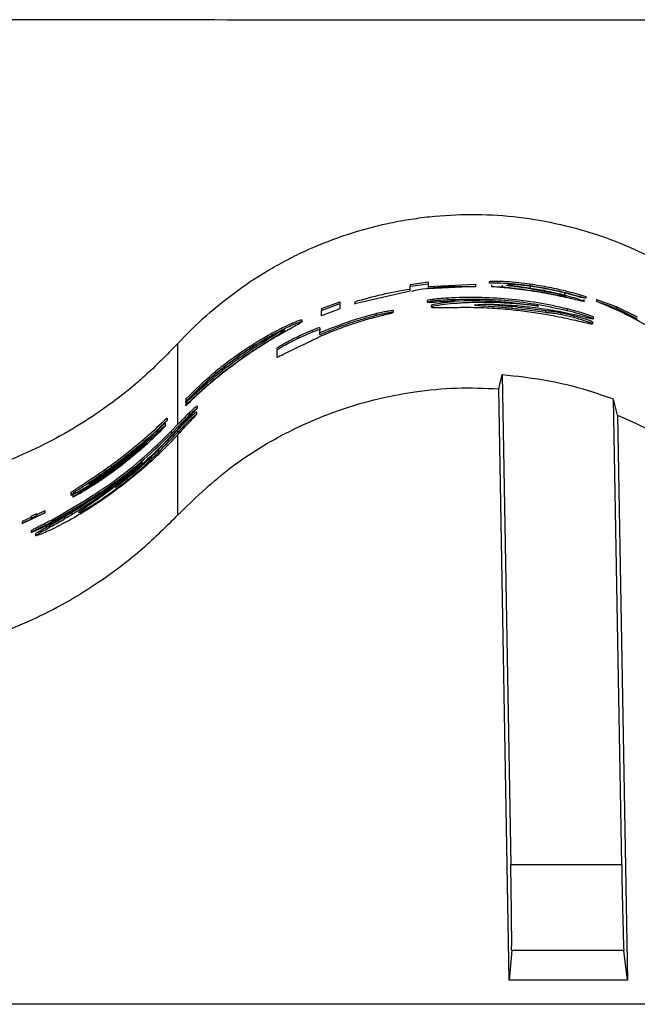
# Paper-space layout '1012-790 Hybird 2way' of a CAD drawing. Header units: millimetres. Extents: x 51 to 2966, y 67 to 3970.
# Tile 28 of 110: x 525 to 597, y 2709 to 2824. Entities that reach past the tile are written whole.
import ezdxf

# ---------------------------------------------------------------- set-up
doc = ezdxf.new("R2010")
doc.units = ezdxf.units.MM

psp = doc.layouts.new('1012-790 Hybird 2way')

# ---------------------------------------------------------------- linework, layer by layer
at = {"color": 7, "linetype": 'Continuous', "lineweight": 25}
for p, q in [((570.13, 2792.8), (572.24, 2793.08)), ((570.13, 2792.6), (572.24, 2792.88)), ((570.13, 2792.8), (570.13, 2792.6)), ((570.13, 2792.06), (570.13, 2792.6)), ((572.24, 2793.08), (572.24, 2792.88)), ((572.24, 2792.88), (572.24, 2792.33)), ((572.24, 2792.54), (577.73, 2792.81)), ((572.24, 2792.33), (577.73, 2792.61)), ((577.73, 2792.81), (577.73, 2792.61)), ((577.73, 2792.61), (577.73, 2792.53)), ((579.34, 2793.13), (579.34, 2792.93)), ((579.59, 2792.74), (579.59, 2792.54)), ((580.86, 2792.72), (580.86, 2792.52)), ((587.21, 2791.7), (583.88, 2792.33)), ((584.07, 2792.86), (584.07, 2792.66)), ((584.11, 2792.57), (584.11, 2792.37)), ((563.68, 2790.59), (570.13, 2792.06)), ((574.53, 2791.2), (574.53, 2791)), ((588.1, 2791.77), (588.1, 2791.57)), ((590.58, 2791.19), (589.97, 2791.29)), ((590.58, 2791.4), (590.58, 2791.19)), ((559.81, 2789.98), (561.92, 2790.77)), ((559.81, 2789.77), (561.92, 2790.56)), ((559.81, 2789.98), (559.81, 2789.77)), ((561.92, 2789.94), (559.81, 2789.15)), ((561.92, 2790.77), (561.92, 2790.56)), ((561.92, 2790.56), (561.92, 2789.94)), ((563.68, 2790.79), (563.68, 2790.59)), ((563.68, 2790.51), (563.68, 2790.59)), ((572.12, 2790.92), (572.12, 2790.72)), ((572.59, 2790.35), (572.59, 2790.15)), ((581.96, 2790.21), (581.96, 2790.01)), ((588.42, 2789.95), (588.42, 2789.74)), ((590.4, 2790.85), (590.4, 2791.05)), ((591.81, 2791.05), (594.12, 2790.24)), ((591.81, 2791.05), (591.81, 2790.84)), ((594.12, 2790.24), (596.58, 2789.02)), ((594.12, 2790.24), (594.12, 2790.02)), ((559.81, 2789.15), (559.81, 2789.77)), ((566.12, 2789.37), (566.12, 2789.17)), ((568.15, 2789.75), (568.15, 2789.55)), ((585.88, 2789.73), (585.88, 2789.52)), ((589.17, 2789.14), (589.17, 2788.93)), ((591.45, 2789.01), (591.45, 2788.8)), ((557.53, 2788.46), (557.53, 2788.68)), ((559.62, 2787.74), (559.62, 2787.53)), ((591.37, 2788.43), (591.37, 2788.22)), ((557.11, 2786.75), (557.11, 2786.53)), ((559.62, 2786.93), (559.62, 2787.53)), ((543.05, 2785.9), (543.05, 2776.48)), ((554.58, 2785.31), (554.58, 2785.08)), ((554.58, 2785.08), (554.58, 2784.33)), ((580.46, 2780.66), (580.86, 2782.32)), ((580.86, 2782.32), (581.85, 2725.24)), ((581.66, 2711.84), (580.46, 2780.66)), ((544, 2779.48), (544, 2779.2)), ((544, 2779.11), (544, 2779.2)), ((544, 2779.04), (544.11, 2779.16)), ((544, 2779.04), (544, 2778.75)), ((544, 2778.75), (544.11, 2778.87)), ((544, 2778.67), (544, 2778.75)), ((544.11, 2779.16), (544.11, 2778.87)), ((545.33, 2778.66), (545.33, 2778.39)), ((594.27, 2777.59), (593.81, 2779.45)), ((594.76, 2725.24), (593.81, 2779.45)), ((545.25, 2777.98), (545.25, 2777.7)), ((594.27, 2777.59), (595.42, 2711.84)), ((541.21, 2776.3), (541.82, 2776.97)), ((541.64, 2776.36), (541.64, 2776.64)), ((541.82, 2777.25), (541.82, 2776.97)), ((542.31, 2775.71), (543.05, 2776.48)), ((542.31, 2775.43), (543.2, 2776.35)), ((543.2, 2776.12), (543.7, 2776.66)), ((543.2, 2776.35), (543.2, 2776.12)), ((542.31, 2775.71), (542.31, 2775.43)), ((543.05, 2775.87), (543.05, 2775.87)), ((543.05, 2775.87), (543.05, 2775.58)), ((543.05, 2775.58), (543.2, 2775.73)), ((543.2, 2775.73), (543.2, 2775.47)), ((535.12, 2771), (538.45, 2773.55)), ((535.31, 2771.74), (535.31, 2771.49)), ((539.77, 2772.51), (539.77, 2772.24)), ((530.59, 2768.51), (530.59, 2768.28)), ((532.11, 2768.85), (530.84, 2768.03)), ((530.84, 2768.27), (530.84, 2768.03)), ((535.85, 2769.23), (535.85, 2768.98)), ((524.95, 2764.98), (527.58, 2766.2)), ((526.6, 2766.09), (525.94, 2765.78)), ((526.6, 2765.87), (525.94, 2765.56)), ((527.58, 2766.45), (526.6, 2765.97)), ((527.58, 2766.22), (526.6, 2765.75)), ((526.6, 2766.09), (526.6, 2765.87)), ((526.6, 2765.75), (526.6, 2765.87)), ((527.58, 2766.45), (527.58, 2766.22)), ((527.58, 2766.2), (527.58, 2766.22)), ((525.94, 2765.66), (524.95, 2765.22)), ((525.94, 2765.44), (524.95, 2765.01)), ((524.95, 2765.22), (524.95, 2765.01)), ((524.95, 2765.01), (524.95, 2764.98)), ((525.94, 2765.78), (525.94, 2765.56)), ((525.94, 2765.56), (525.94, 2765.44)), ((528.42, 2765.42), (528.42, 2765.2)), ((526, 2764.17), (526, 2763.95)), ((526.48, 2763.76), (526.48, 2763.54)), ((594.76, 2725.24), (581.85, 2725.24)), ((581.95, 2715.27), (581.66, 2711.84)), ((595.01, 2715.27), (581.95, 2715.27)), ((595.42, 2711.84), (595.01, 2715.27)), ((595.42, 2711.84), (581.66, 2711.84)), ((1093.3, 2709.03), (209.3, 2709.03))]:
    psp.add_line(p, q, dxfattribs=at)
at = {"color": 8, "linetype": 'Continuous', "lineweight": 25}
psp.add_line((543.05, 2775.32), (543.05, 2765.96), dxfattribs=at)
at = {"color": 7, "linetype": 'Continuous', "lineweight": 25}
for centre, start_param, end_param in [((581.76, 2725.24), 3.228707, 4.712237), ((594.85, 2725.24), 1.570644, 3.054174)]:
    psp.add_ellipse(centre, major_axis=(-0.17, 10), ratio=0.008726, start_param=start_param, end_param=end_param, dxfattribs=at)
for points, knots in [([(651.3, 2823.54), (629.68, 2823.53), (592.01, 2823.52), (538.29, 2823.58), (490.15, 2823.61), (442.01, 2823.01), (389.65, 2821.36), (333.11, 2818.42), (272.43, 2813.98), (232.08, 2809.86), (211.9, 2807.8)], [0, 0, 0, 0, 0.147447, 0.256863, 0.366278, 0.475715, 0.585152, 0.723428, 0.861723, 1, 1, 1, 1]), ([(543.05, 2785.9), (544.11, 2787.04), (545.23, 2788.13), (547.56, 2790.2), (548.78, 2791.18), (551.33, 2793.03), (552.66, 2793.89), (554.74, 2795.09), (555.45, 2795.48), (556.89, 2796.21), (557.61, 2796.56), (559.81, 2797.54), (561.3, 2798.12), (564.36, 2799.13), (565.92, 2799.55), (568.32, 2800.07), (569.12, 2800.22), (570.75, 2800.48), (571.56, 2800.59), (574.01, 2800.85), (575.63, 2800.94), (578.89, 2800.94), (580.52, 2800.86), (583.78, 2800.51), (585.42, 2800.25), (588.63, 2799.56), (590.2, 2799.13), (593.27, 2798.13), (594.76, 2797.55), (597.69, 2796.24), (599.12, 2795.51), (601.9, 2793.9), (603.24, 2793.03), (605.79, 2791.18), (607.01, 2790.2), (609.35, 2788.13), (610.46, 2787.04), (611.52, 2785.9)], [0, 0, 0, 0, 0.0625, 0.0625, 0.125, 0.125, 0.1875, 0.1875, 0.21875, 0.21875, 0.25, 0.25, 0.3125, 0.3125, 0.375, 0.375, 0.40625, 0.40625, 0.4375, 0.4375, 0.5, 0.5, 0.5625, 0.5625, 0.625, 0.625, 0.6875, 0.6875, 0.75, 0.75, 0.8125, 0.8125, 0.875, 0.875, 0.9375, 0.9375, 1, 1, 1, 1]), ([(577.73, 2792.53), (575.37, 2792.54), (572.86, 2792.56), (570.43, 2792.01), (570.28, 2791.97)], [0, 0, 0, 0, 0.941416, 1, 1, 1, 1]), ([(579.4, 2793.13), (579.41, 2793.14), (579.41, 2793.18), (580.08, 2793.19), (581.24, 2793.16), (582.65, 2793.05), (583.64, 2792.92), (584.07, 2792.86)], [0, 0, 0, 0, 0.155663, 0.380766, 0.605239, 0.828756, 1, 1, 1, 1]), ([(579.4, 2792.93), (579.41, 2792.94), (579.41, 2792.98), (580.08, 2792.99), (581.24, 2792.96), (582.65, 2792.85), (583.64, 2792.72), (584.07, 2792.66)], [0, 0, 0, 0, 0.15566, 0.380759, 0.605219, 0.828723, 1, 1, 1, 1]), ([(588.78, 2791.16), (588.02, 2791.33), (586.51, 2791.66), (583.84, 2792.1), (581.43, 2792.39), (580.14, 2792.49), (579.59, 2792.54)], [0, 0, 0, 0, 0.268357, 0.536794, 0.80253, 1, 1, 1, 1]), ([(580.86, 2792.52), (581.4, 2792.46), (582.48, 2792.34), (584.38, 2792.08), (586.14, 2791.79), (587.1, 2791.6), (587.52, 2791.52)], [0, 0, 0, 0, 0.262076, 0.524092, 0.787812, 1, 1, 1, 1]), ([(583.88, 2792.33), (583.3, 2792.41), (582.34, 2792.54), (581.59, 2792.63), (581.29, 2792.66)], [0, 0, 0, 0, 0.600796, 1, 1, 1, 1]), ([(584.23, 2792.56), (583.89, 2792.61), (583.23, 2792.7), (582.37, 2792.78), (581.76, 2792.81), (581.45, 2792.81), (581.48, 2792.79), (581.49, 2792.79)], [0, 0, 0, 0, 0.226147, 0.452372, 0.676843, 0.900461, 1, 1, 1, 1]), ([(581.5, 2792.77), (581.6, 2792.75), (581.79, 2792.71), (582.46, 2792.61), (583.27, 2792.5), (583.85, 2792.41), (584.11, 2792.37)], [0, 0, 0, 0, 0.2630307, 0.5269492, 0.7920196, 1, 1, 1, 1]), ([(584.07, 2792.86), (584.81, 2792.74), (586.31, 2792.5), (588.52, 2792), (589.9, 2791.6), (590.58, 2791.4)], [0, 0, 0, 0, 0.328779, 0.667542, 1, 1, 1, 1]), ([(584.07, 2792.66), (584.81, 2792.54), (586.31, 2792.3), (588.52, 2791.79), (589.9, 2791.39), (590.58, 2791.19)], [0, 0, 0, 0, 0.328746, 0.667477, 1, 1, 1, 1]), ([(584.11, 2792.37), (584.8, 2792.26), (586.18, 2792.03), (587.46, 2791.72), (588.1, 2791.57)], [0, 0, 0, 0, 0.493135, 1, 1, 1, 1]), ([(589.97, 2791.29), (588.78, 2791.62), (586.94, 2792.13), (584.94, 2792.45), (584.23, 2792.56)], [0, 0, 0, 0, 0.641831, 1, 1, 1, 1]), ([(574.53, 2791.2), (574.16, 2791.18), (573.58, 2791.14), (572.85, 2791.06), (572.42, 2791), (572.15, 2790.95), (572.13, 2790.93), (572.12, 2790.92)], [0, 0, 0, 0, 0.299144, 0.479195, 0.659604, 0.843431, 1, 1, 1, 1]), ([(588.42, 2789.95), (586.14, 2790.51), (583.84, 2790.88), (579.21, 2791.3), (576.88, 2791.34), (574.53, 2791.2)], [0, 0, 0, 0, 0.5, 0.5, 1, 1, 1, 1]), ([(588.42, 2789.74), (586.16, 2790.21), (581.57, 2791.15), (576.9, 2791.05), (574.53, 2791)], [0, 0, 0, 0, 0.49438, 1, 1, 1, 1]), ([(587.52, 2791.52), (587.68, 2791.49), (587.99, 2791.43), (588.25, 2791.39), (588.32, 2791.39), (588.17, 2791.45), (587.84, 2791.55), (587.48, 2791.64), (587.25, 2791.69), (587.21, 2791.7)], [0, 0, 0, 0, 0.1614961, 0.3231079, 0.4820461, 0.6394792, 0.7987202, 0.9620665, 1, 1, 1, 1]), ([(588.1, 2791.57), (588.5, 2791.46), (589.28, 2791.25), (590.08, 2790.99), (590.45, 2790.83), (590.36, 2790.81), (589.85, 2790.91), (589.23, 2791.06), (588.84, 2791.15), (588.78, 2791.16)], [0, 0, 0, 0, 0.168423, 0.336967, 0.501914, 0.660432, 0.81568, 0.972867, 1, 1, 1, 1]), ([(574.53, 2791), (574.16, 2790.98), (573.58, 2790.94), (572.85, 2790.86), (572.42, 2790.8), (572.15, 2790.75), (572.13, 2790.73), (572.12, 2790.72)], [0, 0, 0, 0, 0.299148, 0.479209, 0.659617, 0.84345, 1, 1, 1, 1]), ([(572.12, 2790.72), (572.15, 2790.72), (572.2, 2790.71), (572.67, 2790.73), (573.36, 2790.78), (574.25, 2790.84), (574.88, 2790.87), (575.16, 2790.89)], [0, 0, 0, 0, 0.211045, 0.361499, 0.544618, 0.804776, 1, 1, 1, 1]), ([(575.22, 2790.76), (574.72, 2790.71), (573.58, 2790.6), (572.68, 2790.43), (572.61, 2790.37), (572.59, 2790.35)], [0, 0, 0, 0, 0.346244, 0.786209, 1, 1, 1, 1]), ([(584.14, 2790.39), (583.59, 2790.44), (582.49, 2790.55), (580.02, 2790.71), (577.5, 2790.72), (575.17, 2790.57), (573.6, 2790.4), (572.68, 2790.23), (572.61, 2790.17), (572.59, 2790.15)], [0, 0, 0, 0, 0.126397, 0.253079, 0.504349, 0.63196, 0.759391, 0.921312, 1, 1, 1, 1]), ([(572.59, 2790.15), (572.7, 2790.12), (572.91, 2790.08), (574.46, 2790.13), (576.1, 2790.13), (576.91, 2790.14)], [0, 0, 0, 0, 0.335591, 0.672724, 1, 1, 1, 1]), ([(575.16, 2790.89), (576.81, 2790.92), (580.13, 2790.98), (583.42, 2790.52), (585.07, 2790.28)], [0, 0, 0, 0, 0.49716, 1, 1, 1, 1]), ([(576.91, 2790.14), (577.3, 2790.13), (578.09, 2790.12), (579.75, 2790.06), (581.01, 2789.95), (581.85, 2789.88)], [0, 0, 0, 0, 0.250764, 0.501999, 1, 1, 1, 1]), ([(577.63, 2790.39), (577.73, 2790.41), (577.95, 2790.47), (579.65, 2790.52), (581.35, 2790.42), (582.34, 2790.35)], [0, 0, 0, 0, 0.241456, 0.561313, 1, 1, 1, 1]), ([(581.96, 2790.01), (581.42, 2790.06), (580.32, 2790.16), (578.94, 2790.25), (578.03, 2790.32), (577.66, 2790.36), (577.64, 2790.38), (577.63, 2790.39)], [0, 0, 0, 0, 0.242227, 0.48678, 0.695192, 0.901642, 1, 1, 1, 1]), ([(581.96, 2790.21), (581.42, 2790.26), (580.34, 2790.36), (579.18, 2790.44), (578.79, 2790.46), (578.71, 2790.47)], [0, 0, 0, 0, 0.444081, 0.89243, 1, 1, 1, 1]), ([(585.88, 2789.73), (585.52, 2789.78), (584.87, 2789.86), (583.44, 2790.05), (582.46, 2790.16), (581.96, 2790.21)], [0, 0, 0, 0, 0.3749387, 0.6812668, 1, 1, 1, 1]), ([(585.88, 2789.52), (585.52, 2789.57), (584.87, 2789.66), (583.44, 2789.85), (582.46, 2789.95), (581.96, 2790.01)], [0, 0, 0, 0, 0.374949, 0.681302, 1, 1, 1, 1]), ([(582.34, 2790.35), (583.01, 2790.29), (584.68, 2790.13), (587.14, 2789.76), (588.92, 2789.37), (589.81, 2789.17)], [0, 0, 0, 0, 0.249128, 0.623988, 1, 1, 1, 1]), ([(585.07, 2790.28), (584.93, 2790.3), (584.71, 2790.32), (584.39, 2790.36), (584.22, 2790.38), (584.14, 2790.39)], [0, 0, 0, 0, 0.499046, 0.749386, 1, 1, 1, 1]), ([(591.45, 2789.01), (591.4, 2789.04), (591.31, 2789.09), (590.74, 2789.29), (590.03, 2789.52), (589.22, 2789.75), (588.67, 2789.89), (588.42, 2789.95)], [0, 0, 0, 0, 0.232607, 0.430835, 0.625139, 0.832683, 1, 1, 1, 1]), ([(599.77, 2786.78), (598.46, 2787.56), (595.82, 2789.13), (593.15, 2790.27), (591.81, 2790.84)], [0, 0, 0, 0, 0.499513, 1, 1, 1, 1]), ([(556.74, 2785.35), (556.94, 2785.45), (557.27, 2785.61), (557.74, 2785.83), (558.29, 2786.1), (559.21, 2786.55), (560.62, 2787.19), (562.55, 2787.93), (564.13, 2788.46), (565.11, 2788.74), (565.4, 2788.82)], [0, 0, 0, 0, 0.055584, 0.09168, 0.12837, 0.260378, 0.524401, 0.72099, 0.917895, 1, 1, 1, 1]), ([(566.12, 2789.37), (565.51, 2789.21), (563.98, 2788.8), (561.88, 2788.08), (560.38, 2787.46), (559.62, 2787.15)], [0, 0, 0, 0, 0.246932, 0.621427, 1, 1, 1, 1]), ([(566.12, 2789.17), (565.51, 2789), (563.98, 2788.59), (561.88, 2787.87), (560.38, 2787.24), (559.62, 2786.93)], [0, 0, 0, 0, 0.246837, 0.621378, 1, 1, 1, 1]), ([(565.4, 2788.82), (565.93, 2788.96), (566.74, 2789.18), (567.71, 2789.41), (568.08, 2789.51), (568.14, 2789.53), (568.15, 2789.54), (568.15, 2789.55)], [0, 0, 0, 0, 0.446083, 0.680811, 0.812033, 0.971293, 1, 1, 1, 1]), ([(568.15, 2789.75), (568.12, 2789.75), (568.05, 2789.76), (567.56, 2789.68), (566.97, 2789.57), (566.45, 2789.45), (566.17, 2789.39), (566.12, 2789.37)], [0, 0, 0, 0, 0.26939, 0.5076698, 0.7317972, 0.950604, 1, 1, 1, 1]), ([(568.15, 2789.55), (568.12, 2789.55), (568.05, 2789.55), (567.56, 2789.48), (566.97, 2789.36), (566.45, 2789.25), (566.17, 2789.18), (566.12, 2789.17)], [0, 0, 0, 0, 0.269364, 0.507578, 0.731669, 0.95052, 1, 1, 1, 1]), ([(581.85, 2789.88), (582.58, 2789.8), (584.04, 2789.64), (586.39, 2789.26), (588.73, 2788.78), (590.54, 2788.35), (591.29, 2788.19), (591.35, 2788.21), (591.37, 2788.22)], [0, 0, 0, 0, 0.157967, 0.31521, 0.526499, 0.738868, 0.934318, 1, 1, 1, 1]), ([(589.17, 2789.14), (588.88, 2789.21), (588.38, 2789.34), (587.69, 2789.49), (587.05, 2789.6), (586.53, 2789.66), (586.1, 2789.7), (585.88, 2789.73)], [0, 0, 0, 0, 0.152921, 0.263808, 0.401339, 0.699333, 1, 1, 1, 1]), ([(589.17, 2788.93), (588.93, 2789), (588.7, 2789.05), (588.36, 2789.14), (588.24, 2789.16), (588.03, 2789.21), (587.93, 2789.23), (587.73, 2789.27), (587.65, 2789.29), (587.49, 2789.32), (587.41, 2789.33), (587.21, 2789.36), (587.09, 2789.38), (586.76, 2789.43), (586.6, 2789.45), (586.35, 2789.47), (586.27, 2789.48), (586.14, 2789.49), (586.09, 2789.5), (585.99, 2789.51), (585.94, 2789.52), (585.88, 2789.52)], [0, 0, 0, 0, 0.125, 0.125, 0.1875, 0.1875, 0.25, 0.25, 0.3125, 0.3125, 0.375, 0.375, 0.5, 0.5, 0.75, 0.75, 0.875, 0.875, 0.9375, 0.9375, 1, 1, 1, 1]), ([(591.45, 2788.8), (591.4, 2788.83), (591.31, 2788.88), (590.74, 2789.08), (590.03, 2789.31), (589.22, 2789.54), (588.67, 2789.68), (588.42, 2789.74)], [0, 0, 0, 0, 0.23256, 0.430687, 0.624965, 0.832575, 1, 1, 1, 1]), ([(591.37, 2788.43), (591.34, 2788.44), (591.3, 2788.48), (590.94, 2788.61), (590.41, 2788.79), (589.8, 2788.97), (589.36, 2789.09), (589.17, 2789.14)], [0, 0, 0, 0, 0.256782, 0.446066, 0.635694, 0.837326, 1, 1, 1, 1]), ([(591.37, 2788.22), (591.34, 2788.23), (591.3, 2788.27), (590.94, 2788.41), (590.41, 2788.58), (589.8, 2788.76), (589.36, 2788.88), (589.17, 2788.93)], [0, 0, 0, 0, 0.256739, 0.446, 0.635596, 0.83725, 1, 1, 1, 1]), ([(589.81, 2789.17), (590.02, 2789.12), (590.44, 2789.01), (590.89, 2788.91), (591.3, 2788.81), (591.4, 2788.81), (591.45, 2788.8)], [0, 0, 0, 0, 0.250788, 0.501364, 0.746489, 1, 1, 1, 1]), ([(544, 2779.48), (545.02, 2780.47), (546.53, 2781.95), (548.84, 2783.79), (550.96, 2785.31), (553, 2786.58), (554.73, 2787.51), (556.12, 2788.19), (557.3, 2788.68), (557.44, 2788.68), (557.51, 2788.68)], [0, 0, 0, 0, 0.208339, 0.309135, 0.409835, 0.573038, 0.655536, 0.73796, 0.879678, 1, 1, 1, 1]), ([(544, 2779.2), (545.01, 2780.19), (546.51, 2781.67), (548.82, 2783.52), (550.94, 2785.06), (552.98, 2786.34), (554.71, 2787.28), (556.12, 2787.97), (557.28, 2788.45), (557.67, 2788.53), (557.19, 2788.21), (555.93, 2787.51), (553.99, 2786.41), (551.48, 2784.83), (548.51, 2782.7), (545.93, 2780.54), (544.5, 2779.15), (544, 2778.67)], [0, 0, 0, 0, 0.103761, 0.153491, 0.204536, 0.285989, 0.326368, 0.368313, 0.438953, 0.503076, 0.565545, 0.629001, 0.69565, 0.76837, 0.851105, 0.948313, 1, 1, 1, 1]), ([(559.62, 2787.74), (559.58, 2787.75), (559.53, 2787.76), (558.97, 2787.56), (558.38, 2787.32), (557.73, 2787.04), (557.31, 2786.84), (557.11, 2786.75)], [0, 0, 0, 0, 0.355529, 0.524948, 0.694635, 0.863664, 1, 1, 1, 1]), ([(555.51, 2787.47), (555.48, 2787.47), (555.43, 2787.49), (554.6, 2787.11), (553.28, 2786.41), (551.5, 2785.35), (549.34, 2783.86), (546.88, 2781.91), (545.13, 2780.28), (544.26, 2779.38), (544.11, 2779.23)], [0, 0, 0, 0, 0.096243, 0.208724, 0.32426, 0.449528, 0.592347, 0.761188, 0.960996, 1, 1, 1, 1]), ([(544.11, 2778.87), (544.88, 2779.59), (546.44, 2781.07), (549.18, 2783.27), (551.74, 2785.06), (553.77, 2786.35), (555.17, 2787.2), (555.43, 2787.38), (555.54, 2787.47)], [0, 0, 0, 0, 0.1951179, 0.4007152, 0.5753864, 0.7225213, 0.8703814, 1, 1, 1, 1]), ([(544.11, 2779.16), (544.88, 2779.87), (546.44, 2781.34), (549.19, 2783.53), (551.71, 2785.29), (553.66, 2786.51), (554.38, 2786.95), (554.68, 2787.13)], [0, 0, 0, 0, 0.2353242, 0.481705, 0.691816, 0.8690798, 1, 1, 1, 1]), ([(557.11, 2786.75), (556.71, 2786.55), (556.07, 2786.24), (555.32, 2785.82), (554.82, 2785.52), (554.6, 2785.37), (554.58, 2785.33), (554.58, 2785.31)], [0, 0, 0, 0, 0.242871, 0.388348, 0.56548, 0.821607, 1, 1, 1, 1]), ([(557.11, 2786.53), (556.71, 2786.33), (556.07, 2786.01), (555.32, 2785.6), (554.82, 2785.29), (554.6, 2785.14), (554.58, 2785.1), (554.58, 2785.08)], [0, 0, 0, 0, 0.243384, 0.389019, 0.566276, 0.822668, 1, 1, 1, 1]), ([(559.62, 2787.53), (559.58, 2787.53), (559.53, 2787.54), (558.97, 2787.34), (558.38, 2787.1), (557.73, 2786.82), (557.31, 2786.62), (557.11, 2786.53)], [0, 0, 0, 0, 0.355149, 0.524535, 0.694191, 0.86321, 1, 1, 1, 1]), ([(543.05, 2785.9), (541.79, 2784.61), (539.26, 2782.02), (535.27, 2778.86), (531.34, 2776.24), (527.52, 2774.12), (523.46, 2772.28), (518.15, 2770.38), (512.74, 2769.14), (507.38, 2768.5), (504.64, 2768.44), (503.27, 2768.41)], [0, 0, 0, 0, 0.124672, 0.250588, 0.347773, 0.444954, 0.545027, 0.645096, 0.820064, 0.910033, 1, 1, 1, 1]), ([(554.58, 2784.33), (554.61, 2784.33), (554.65, 2784.32), (555.15, 2784.56), (555.73, 2784.85), (556.3, 2785.14), (556.64, 2785.3), (556.74, 2785.35)], [0, 0, 0, 0, 0.343129, 0.539809, 0.737679, 0.916028, 1, 1, 1, 1]), ([(580.86, 2782.32), (582.54, 2782.13), (585.91, 2781.77), (590.24, 2780.71), (592.83, 2779.8), (593.81, 2779.45)], [0, 0, 0, 0, 0.380563, 0.765638, 1, 1, 1, 1]), ([(543.05, 2765.96), (544.93, 2767.77), (548.74, 2771.45), (555.48, 2775.63), (562.84, 2778.73), (569.61, 2780.27), (575.55, 2780.84), (578.82, 2780.72), (580.46, 2780.66)], [0, 0, 0, 0, 0.188151, 0.381763, 0.569917, 0.763536, 0.881122, 1, 1, 1, 1]), ([(545.33, 2778.66), (545.31, 2778.65), (545.27, 2778.63), (544.93, 2778.33), (544.35, 2777.8), (543.67, 2777.13), (543.21, 2776.65), (543.05, 2776.48)], [0, 0, 0, 0, 0.161948, 0.325094, 0.542602, 0.839798, 1, 1, 1, 1]), ([(545.25, 2777.98), (545.23, 2777.96), (545.19, 2777.94), (544.86, 2777.66), (544.38, 2777.21), (543.75, 2776.6), (543.27, 2776.1), (543.05, 2775.87)], [0, 0, 0, 0, 0.220367, 0.370447, 0.520145, 0.782424, 1, 1, 1, 1]), ([(545.33, 2778.39), (545.31, 2778.38), (545.27, 2778.36), (544.93, 2778.05), (544.35, 2777.52), (543.73, 2776.9), (543.31, 2776.47), (543.2, 2776.35)], [0, 0, 0, 0, 0.169303, 0.339865, 0.567566, 0.880106, 1, 1, 1, 1]), ([(545.25, 2777.7), (545.23, 2777.69), (545.19, 2777.67), (544.86, 2777.38), (544.38, 2776.93), (543.8, 2776.36), (543.37, 2775.91), (543.2, 2775.73)], [0, 0, 0, 0, 0.231108, 0.388434, 0.545334, 0.821992, 1, 1, 1, 1]), ([(543.2, 2775.47), (543.47, 2775.76), (544.01, 2776.35), (544.76, 2777.14), (545.2, 2777.6), (545.24, 2777.68), (545.25, 2777.7)], [0, 0, 0, 0, 0.250136, 0.508847, 0.863025, 1, 1, 1, 1]), ([(543.7, 2776.66), (544.03, 2777.01), (544.57, 2777.58), (545.14, 2778.16), (545.27, 2778.31), (545.33, 2778.39)], [0, 0, 0, 0, 0.461476, 0.72377, 1, 1, 1, 1]), ([(594.27, 2777.59), (596.61, 2776.54), (600.96, 2774.61), (606.75, 2770.62), (609.92, 2767.52), (611.52, 2765.96)], [0, 0, 0, 0, 0.366866, 0.680263, 1, 1, 1, 1]), ([(541.82, 2777.25), (541.04, 2776.5), (539.45, 2775), (537.22, 2773.16), (535.81, 2772.11), (535.31, 2771.74)], [0, 0, 0, 0, 0.388155, 0.785161, 1, 1, 1, 1]), ([(541.82, 2776.97), (540.83, 2776), (539.8, 2775.07), (538.17, 2773.69), (537.62, 2773.24), (536.48, 2772.35), (535.9, 2771.92), (535.31, 2771.49)], [0, 0, 0, 0, 0.5, 0.5, 0.75, 0.75, 1, 1, 1, 1]), ([(535.47, 2771.54), (536.23, 2772.1), (537.76, 2773.25), (539.67, 2774.88), (540.78, 2775.9), (541.21, 2776.3)], [0, 0, 0, 0, 0.373512, 0.757056, 1, 1, 1, 1]), ([(541.62, 2776.36), (541.61, 2776.36), (541.59, 2776.36), (541.24, 2776.06), (540.54, 2775.42), (539.79, 2774.76), (539.35, 2774.38)], [0, 0, 0, 0, 0.161171, 0.353502, 0.621765, 1, 1, 1, 1]), ([(540.02, 2774.74), (540.36, 2775.07), (540.95, 2775.62), (541.49, 2776.19), (541.59, 2776.31), (541.63, 2776.36)], [0, 0, 0, 0, 0.427409, 0.739417, 1, 1, 1, 1]), ([(528.42, 2765.42), (530.9, 2766.85), (534.64, 2769.01), (539.16, 2772.65), (541.26, 2774.69), (542.31, 2775.71)], [0, 0, 0, 0, 0.493461, 0.746729, 1, 1, 1, 1]), ([(528.42, 2765.2), (530.89, 2766.62), (534.64, 2768.77), (539.16, 2772.38), (541.26, 2774.41), (542.31, 2775.43)], [0, 0, 0, 0, 0.493536, 0.746769, 1, 1, 1, 1]), ([(543.2, 2775.47), (542.8, 2775.04), (541.99, 2774.16), (540.34, 2772.55), (538.28, 2770.7), (536.59, 2769.41), (535.74, 2768.76)], [0, 0, 0, 0, 0.198903, 0.403248, 0.696632, 1, 1, 1, 1]), ([(543.2, 2776.12), (542.24, 2775.1), (540.67, 2773.46), (538.34, 2771.35), (536.94, 2770.21), (536.23, 2769.65)], [0, 0, 0, 0, 0.444901, 0.722118, 1, 1, 1, 1]), ([(539.77, 2772.51), (539.93, 2772.67), (540.27, 2773), (540.66, 2773.41), (541.16, 2773.92), (541.76, 2774.52), (542.4, 2775.18), (542.84, 2775.64), (543.05, 2775.87)], [0, 0, 0, 0, 0.197657, 0.395869, 0.581934, 0.721167, 0.860354, 1, 1, 1, 1]), ([(539.77, 2772.24), (539.93, 2772.4), (540.27, 2772.73), (540.66, 2773.14), (541.16, 2773.64), (541.75, 2774.24), (542.4, 2774.9), (542.84, 2775.35), (543.05, 2775.58)], [0, 0, 0, 0, 0.1980172, 0.396586, 0.5824342, 0.7213973, 0.86033, 1, 1, 1, 1]), ([(530.84, 2768.03), (531.57, 2768.44), (532.35, 2768.91), (533.58, 2769.69), (533.99, 2769.96), (534.8, 2770.52), (535.2, 2770.8), (536.01, 2771.39), (536.41, 2771.69), (537.18, 2772.3), (537.56, 2772.6), (538.3, 2773.22), (538.66, 2773.53), (539.36, 2774.14), (539.7, 2774.44), (540.02, 2774.74)], [0, 0, 0, 0, 0.25, 0.25, 0.375, 0.375, 0.5, 0.5, 0.625, 0.625, 0.75, 0.75, 0.875, 0.875, 1, 1, 1, 1]), ([(539.35, 2774.38), (538.72, 2773.85), (537.45, 2772.79), (536.06, 2771.76), (535.36, 2771.25)], [0, 0, 0, 0, 0.495717, 1, 1, 1, 1]), ([(538.45, 2773.55), (538.68, 2773.73), (539.04, 2774.03), (539.4, 2774.32), (539.54, 2774.44), (539.53, 2774.4), (539.37, 2774.24), (539.1, 2774), (538.87, 2773.79), (538.77, 2773.7)], [0, 0, 0, 0, 0.225219, 0.36427, 0.504304, 0.623478, 0.736125, 0.890178, 1, 1, 1, 1]), ([(538.77, 2773.7), (538.1, 2773.14), (536.76, 2772), (534.54, 2770.38), (532.96, 2769.36), (532.25, 2768.94), (532.11, 2768.85)], [0, 0, 0, 0, 0.327999, 0.6623, 0.933289, 1, 1, 1, 1]), ([(538.96, 2772.15), (537.41, 2770.89), (534.29, 2768.36), (530.8, 2766.37), (529.04, 2765.37)], [0, 0, 0, 0, 0.496975, 1, 1, 1, 1]), ([(535.31, 2771.74), (534.61, 2771.24), (533.37, 2770.36), (531.79, 2769.33), (530.88, 2768.74), (530.51, 2768.48), (530.6, 2768.51), (530.6, 2768.51)], [0, 0, 0, 0, 0.309844, 0.54535, 0.782129, 0.987049, 1, 1, 1, 1]), ([(535.85, 2769.23), (536.57, 2769.78), (537.85, 2770.77), (539.11, 2771.89), (539.62, 2772.36), (539.77, 2772.51)], [0, 0, 0, 0, 0.4757352, 0.8420914, 1, 1, 1, 1]), ([(535.85, 2768.98), (536.57, 2769.53), (537.85, 2770.51), (539.11, 2771.62), (539.61, 2772.1), (539.77, 2772.24)], [0, 0, 0, 0, 0.474359, 0.839926, 1, 1, 1, 1]), ([(538.03, 2771.32), (538.17, 2771.45), (538.41, 2771.66), (538.72, 2771.93), (538.88, 2772.08), (538.96, 2772.15)], [0, 0, 0, 0, 0.441859, 0.72075, 1, 1, 1, 1]), ([(526.48, 2763.54), (526.56, 2763.61), (526.73, 2763.76), (528.11, 2764.51), (529.72, 2765.43), (532.03, 2766.82), (534.98, 2768.83), (537.01, 2770.49), (538.03, 2771.32)], [0, 0, 0, 0, 0.135709, 0.272017, 0.39523, 0.519034, 0.75988, 1, 1, 1, 1]), ([(535.31, 2771.49), (534.75, 2771.09), (534.2, 2770.71), (533.4, 2770.16), (533.14, 2769.98), (532.64, 2769.65), (532.4, 2769.49), (531.95, 2769.2), (531.74, 2769.06), (531.36, 2768.82), (531.2, 2768.71), (530.92, 2768.53), (530.81, 2768.45), (530.65, 2768.34), (530.6, 2768.3), (530.58, 2768.26), (530.6, 2768.26), (530.71, 2768.3), (530.8, 2768.34), (531.05, 2768.46), (531.2, 2768.54), (531.55, 2768.73), (531.75, 2768.84), (532.19, 2769.1), (532.43, 2769.24), (532.93, 2769.54), (533.19, 2769.71), (533.73, 2770.05), (534, 2770.23), (534.56, 2770.61), (534.84, 2770.8), (535.12, 2771)], [0, 0, 0, 0, 0.125, 0.125, 0.1875, 0.1875, 0.25, 0.25, 0.3125, 0.3125, 0.375, 0.375, 0.4375, 0.4375, 0.5, 0.5, 0.5625, 0.5625, 0.625, 0.625, 0.6875, 0.6875, 0.75, 0.75, 0.8125, 0.8125, 0.875, 0.875, 0.9375, 0.9375, 1, 1, 1, 1]), ([(535.36, 2771.25), (534.94, 2770.96), (534.23, 2770.46), (533.36, 2769.9), (532.83, 2769.59), (532.65, 2769.51), (532.76, 2769.61), (533.11, 2769.86), (533.68, 2770.26), (534.49, 2770.83), (535.12, 2771.29), (535.47, 2771.54)], [0, 0, 0, 0, 0.156941, 0.270282, 0.384283, 0.482297, 0.570814, 0.65989, 0.757066, 0.868499, 1, 1, 1, 1]), ([(536.23, 2769.65), (535.54, 2769.12), (534.14, 2768.07), (532.53, 2766.97), (531.65, 2766.36), (531.56, 2766.27), (531.52, 2766.23)], [0, 0, 0, 0, 0.3269338, 0.6559318, 0.8600195, 1, 1, 1, 1]), ([(535.74, 2768.76), (535.05, 2768.26), (533.89, 2767.44), (532.22, 2766.37), (531.28, 2765.83), (530.8, 2765.55)], [0, 0, 0, 0, 0.424169, 0.709578, 1, 1, 1, 1]), ([(531.52, 2766.23), (531.56, 2766.24), (531.63, 2766.25), (532.23, 2766.58), (533.17, 2767.14), (534.43, 2767.95), (535.38, 2768.64), (535.85, 2768.98)], [0, 0, 0, 0, 0.178794, 0.35911, 0.525458, 0.766744, 1, 1, 1, 1]), ([(526.48, 2763.76), (526.56, 2763.83), (526.73, 2763.98), (528.11, 2764.73), (529.71, 2765.66), (531.35, 2766.63), (532.4, 2767.36), (532.85, 2767.68)], [0, 0, 0, 0, 0.2202968, 0.4415692, 0.6416447, 0.8426771, 1, 1, 1, 1]), ([(543.05, 2765.96), (541.71, 2764.62), (539.01, 2761.92), (534.77, 2758.67), (530.59, 2756.02), (526.53, 2753.89), (522.26, 2752.1), (516.98, 2750.41), (510.64, 2749.05), (505.74, 2748.86), (503.27, 2748.76)], [0, 0, 0, 0, 0.1277577, 0.2569272, 0.3587995, 0.4606727, 0.5655036, 0.6703362, 0.8336704, 1, 1, 1, 1]), ([(526, 2764.17), (526.03, 2764.19), (526.08, 2764.23), (526.48, 2764.44), (527.08, 2764.74), (527.75, 2765.08), (528.23, 2765.32), (528.42, 2765.42)], [0, 0, 0, 0, 0.203086, 0.408497, 0.589935, 0.831186, 1, 1, 1, 1]), ([(529.04, 2765.37), (528.52, 2765.1), (527.68, 2764.66), (526.71, 2764.22), (526.23, 2764.02), (526.03, 2763.94), (526.01, 2763.95), (526, 2763.95)], [0, 0, 0, 0, 0.390765, 0.630777, 0.764153, 0.897981, 1, 1, 1, 1]), ([(526, 2763.95), (526.03, 2763.97), (526.08, 2764.01), (526.48, 2764.22), (527.08, 2764.52), (527.76, 2764.86), (528.23, 2765.1), (528.42, 2765.2)], [0, 0, 0, 0, 0.203298, 0.408939, 0.590492, 0.831761, 1, 1, 1, 1]), ([(530.8, 2765.55), (530.38, 2765.32), (529.54, 2764.86), (528.12, 2764.15), (526.93, 2763.64), (526.5, 2763.51), (526.48, 2763.54), (526.48, 2763.54)], [0, 0, 0, 0, 0.177186, 0.35381, 0.673717, 0.948996, 1, 1, 1, 1])]:
    psp.add_open_spline(points, degree=3, knots=knots, dxfattribs=at)
for points in [[(563.68, 2790.79), (565.79, 2791.43), (567.94, 2791.92), (570.13, 2792.26)], [(579.59, 2792.54), (580.02, 2792.54), (580.44, 2792.53), (580.86, 2792.52)], [(591.81, 2790.84), (592.58, 2790.59), (593.36, 2790.32), (594.12, 2790.02)], [(594.12, 2790.02), (594.94, 2789.64), (595.76, 2789.23), (596.58, 2788.8)], [(544.11, 2779.23), (544.07, 2779.19), (544.04, 2779.15), (544, 2779.11)]]:
    psp.add_open_spline(points, degree=3, dxfattribs=at)

doc.saveas('drawing.dxf')
